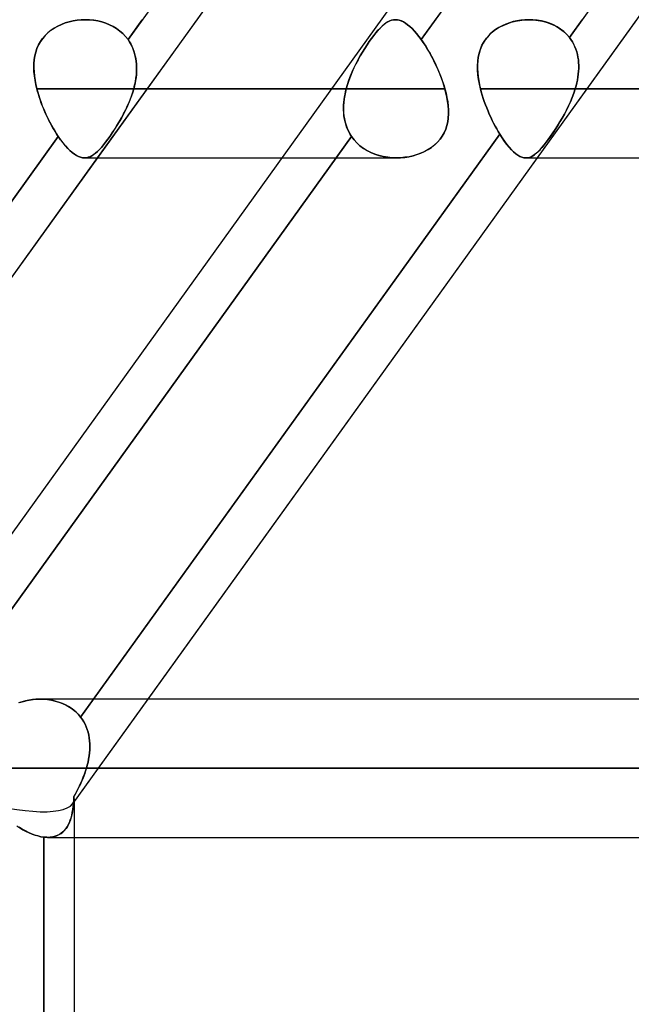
# Model space of a CAD drawing. Header units: millimetres. Extents: x -243 to 243, y -86 to 92.
# Tile 9 of 79: x -136 to -128, y 22 to 35. Entities that reach past the tile are written whole.
import ezdxf

# ---------------------------------------------------------------- set-up
doc = ezdxf.new("R2010")
doc.units = ezdxf.units.MM
doc.layers.add('MAIN-1', color=7, linetype='Continuous')

msp = doc.modelspace()

# ---------------------------------------------------------------- linework, layer by layer
at = {"layer": 'MAIN-1'}
for p, q in [((-124.814, 43.441), (-137.471, 25.841)), ((-124.814, 43.441), (-137.471, 25.841)), ((-128.915, 42.04), (-134.341, 34.495)), ((-125.118, 42.04), (-130.544, 34.495)), ((-130.544, 34.495), (-125.118, 42.04)), ((-123.196, 42.071), (-128.625, 34.522)), ((-128.557, 41.558), (-140.755, 24.597)), ((-122.861, 41.558), (-135.059, 24.597)), ((-128.557, 41.558), (-133.451, 34.752)), ((-135.251, 34.669), (-135.204, 34.691)), ((-135.202, 34.692), (-135.25, 34.67)), ((-135.204, 34.691), (-135.155, 34.71)), ((-135.153, 34.71), (-135.202, 34.692)), ((-135.155, 34.71), (-135.104, 34.725)), ((-135.103, 34.725), (-135.153, 34.71)), ((-135.104, 34.725), (-135.053, 34.737)), ((-135.051, 34.737), (-135.103, 34.725)), ((-135.053, 34.737), (-135.001, 34.745)), ((-134.999, 34.746), (-135.051, 34.737)), ((-135.001, 34.745), (-134.948, 34.751)), ((-134.946, 34.751), (-134.999, 34.746)), ((-134.948, 34.751), (-134.894, 34.752)), ((-134.893, 34.752), (-134.946, 34.751)), ((-134.894, 34.752), (-134.84, 34.751)), ((-134.839, 34.751), (-134.893, 34.752)), ((-134.84, 34.751), (-134.786, 34.746)), ((-134.785, 34.745), (-134.839, 34.751)), ((-134.786, 34.746), (-134.733, 34.737)), ((-134.732, 34.736), (-134.785, 34.745)), ((-133.451, 34.752), (-134.739, 32.962)), ((-134.733, 34.737), (-134.681, 34.724)), ((-134.679, 34.724), (-134.732, 34.736)), ((-134.681, 34.724), (-134.63, 34.708)), ((-134.629, 34.707), (-134.679, 34.724)), ((-134.63, 34.708), (-134.581, 34.688)), ((-134.58, 34.687), (-134.629, 34.707)), ((-134.581, 34.688), (-134.534, 34.664)), ((-134.533, 34.664), (-134.58, 34.687)), ((-134.341, 34.495), (-134.156, 34.752)), ((-131.051, 34.669), (-131.026, 34.691)), ((-131.025, 34.692), (-131.05, 34.67)), ((-131.026, 34.691), (-131.001, 34.71)), ((-131, 34.71), (-131.025, 34.692)), ((-131.001, 34.71), (-130.976, 34.725)), ((-130.976, 34.725), (-131, 34.71)), ((-130.976, 34.725), (-130.952, 34.737)), ((-130.951, 34.737), (-130.976, 34.725)), ((-130.952, 34.737), (-130.928, 34.746)), ((-130.927, 34.746), (-130.951, 34.737)), ((-130.928, 34.746), (-130.903, 34.751)), ((-130.903, 34.751), (-130.927, 34.746)), ((-130.903, 34.751), (-130.879, 34.752)), ((-130.879, 34.752), (-130.903, 34.751)), ((-130.879, 34.752), (-130.854, 34.751)), ((-130.853, 34.751), (-130.879, 34.752)), ((-130.854, 34.751), (-130.828, 34.745)), ((-130.828, 34.745), (-130.853, 34.751)), ((-130.828, 34.745), (-130.802, 34.736)), ((-130.801, 34.736), (-130.828, 34.745)), ((-130.802, 34.736), (-130.775, 34.724)), ((-130.775, 34.724), (-130.801, 34.736)), ((-130.775, 34.724), (-130.748, 34.708)), ((-130.747, 34.707), (-130.775, 34.724)), ((-130.748, 34.708), (-130.72, 34.688)), ((-130.72, 34.687), (-130.747, 34.707)), ((-130.72, 34.688), (-130.692, 34.664)), ((-130.691, 34.664), (-130.72, 34.687)), ((-129.448, 34.695), (-129.494, 34.675)), ((-129.484, 34.679), (-129.432, 34.701)), ((-129.401, 34.712), (-129.448, 34.695)), ((-129.432, 34.701), (-129.379, 34.719)), ((-129.353, 34.727), (-129.401, 34.712)), ((-129.379, 34.719), (-129.324, 34.734)), ((-129.304, 34.738), (-129.353, 34.727)), ((-129.324, 34.734), (-129.268, 34.744)), ((-129.254, 34.746), (-129.304, 34.738)), ((-129.268, 34.744), (-129.211, 34.75)), ((-129.204, 34.751), (-129.254, 34.746)), ((-129.211, 34.75), (-129.154, 34.752)), ((-129.154, 34.752), (-129.204, 34.751)), ((-129.098, 34.751), (-129.154, 34.752)), ((-129.154, 34.752), (-129.092, 34.751)), ((-129.042, 34.746), (-129.098, 34.751)), ((-129.092, 34.751), (-129.031, 34.744)), ((-127.756, 34.752), (-129.043, 32.962)), ((-128.987, 34.736), (-129.042, 34.746)), ((-129.031, 34.744), (-128.972, 34.733)), ((-128.934, 34.723), (-128.987, 34.736)), ((-128.972, 34.733), (-128.914, 34.717)), ((-128.882, 34.706), (-128.934, 34.723)), ((-128.914, 34.717), (-128.857, 34.696)), ((-128.832, 34.685), (-128.882, 34.706)), ((-128.857, 34.696), (-128.804, 34.671)), ((-128.625, 34.522), (-128.46, 34.752)), ((-135.378, 34.583), (-135.414, 34.549)), ((-135.414, 34.548), (-135.379, 34.583)), ((-135.379, 34.583), (-135.339, 34.615)), ((-135.338, 34.615), (-135.378, 34.583)), ((-135.339, 34.615), (-135.297, 34.643)), ((-135.295, 34.644), (-135.338, 34.615)), ((-135.297, 34.643), (-135.251, 34.669)), ((-135.25, 34.67), (-135.295, 34.644)), ((-134.534, 34.664), (-134.489, 34.637)), ((-134.489, 34.637), (-134.533, 34.664)), ((-134.447, 34.606), (-134.489, 34.637)), ((-134.489, 34.637), (-134.447, 34.606)), ((-134.408, 34.572), (-134.447, 34.606)), ((-134.447, 34.606), (-134.408, 34.572)), ((-134.373, 34.535), (-134.408, 34.572)), ((-134.408, 34.572), (-134.373, 34.535)), ((-131.159, 34.548), (-131.131, 34.583)), ((-131.13, 34.583), (-131.158, 34.549)), ((-131.131, 34.583), (-131.104, 34.615)), ((-131.103, 34.615), (-131.13, 34.583)), ((-131.104, 34.615), (-131.077, 34.644)), ((-131.076, 34.644), (-131.103, 34.615)), ((-131.077, 34.644), (-131.051, 34.669)), ((-131.05, 34.67), (-131.076, 34.644)), ((-130.692, 34.664), (-130.663, 34.637)), ((-130.663, 34.637), (-130.691, 34.664)), ((-130.663, 34.637), (-130.633, 34.606)), ((-130.633, 34.606), (-130.663, 34.637)), ((-130.633, 34.606), (-130.604, 34.572)), ((-130.604, 34.572), (-130.633, 34.606)), ((-130.604, 34.572), (-130.574, 34.535)), ((-130.574, 34.535), (-130.604, 34.572)), ((-129.654, 34.563), (-129.687, 34.528)), ((-129.664, 34.553), (-129.625, 34.59)), ((-129.619, 34.595), (-129.654, 34.563)), ((-129.625, 34.59), (-129.581, 34.624)), ((-129.58, 34.625), (-129.619, 34.595)), ((-129.581, 34.624), (-129.534, 34.654)), ((-129.538, 34.651), (-129.58, 34.625)), ((-129.494, 34.675), (-129.538, 34.651)), ((-129.534, 34.654), (-129.484, 34.679)), ((-128.785, 34.66), (-128.832, 34.685)), ((-128.804, 34.671), (-128.754, 34.64)), ((-128.74, 34.631), (-128.785, 34.66)), ((-128.754, 34.64), (-128.706, 34.605)), ((-128.698, 34.598), (-128.74, 34.631)), ((-128.706, 34.605), (-128.664, 34.566)), ((-128.66, 34.562), (-128.698, 34.598)), ((-128.664, 34.566), (-128.625, 34.522)), ((-128.625, 34.522), (-128.66, 34.562)), ((-135.5, 34.426), (-135.475, 34.469)), ((-135.475, 34.47), (-135.499, 34.426)), ((-135.446, 34.511), (-135.475, 34.47)), ((-135.475, 34.469), (-135.447, 34.51)), ((-135.447, 34.51), (-135.414, 34.548)), ((-135.414, 34.549), (-135.446, 34.511)), ((-134.341, 34.495), (-134.373, 34.535)), ((-134.373, 34.535), (-134.341, 34.495)), ((-134.318, 34.459), (-134.341, 34.495)), ((-134.341, 34.495), (-134.323, 34.467)), ((-134.323, 34.467), (-134.306, 34.438)), ((-134.297, 34.422), (-134.318, 34.459)), ((-134.306, 34.438), (-134.291, 34.409)), ((-131.216, 34.47), (-131.246, 34.426)), ((-131.246, 34.426), (-131.216, 34.469)), ((-131.187, 34.511), (-131.216, 34.47)), ((-131.216, 34.469), (-131.187, 34.51)), ((-131.158, 34.549), (-131.187, 34.511)), ((-131.187, 34.51), (-131.159, 34.548)), ((-130.574, 34.535), (-130.544, 34.495)), ((-130.544, 34.495), (-130.574, 34.535)), ((-130.544, 34.495), (-130.525, 34.467)), ((-130.52, 34.459), (-130.544, 34.495)), ((-130.525, 34.467), (-130.506, 34.438)), ((-130.495, 34.422), (-130.52, 34.459)), ((-130.506, 34.438), (-130.486, 34.409)), ((-129.742, 34.449), (-129.763, 34.407)), ((-129.757, 34.421), (-129.73, 34.468)), ((-129.716, 34.49), (-129.742, 34.449)), ((-129.73, 34.468), (-129.699, 34.512)), ((-129.687, 34.528), (-129.716, 34.49)), ((-129.699, 34.512), (-129.664, 34.553)), ((-128.605, 34.494), (-128.625, 34.522)), ((-128.625, 34.522), (-128.605, 34.495)), ((-128.605, 34.495), (-128.586, 34.466)), ((-128.586, 34.465), (-128.605, 34.494)), ((-128.586, 34.466), (-128.57, 34.435)), ((-128.569, 34.435), (-128.586, 34.465)), ((-128.57, 34.435), (-128.555, 34.403)), ((-128.555, 34.403), (-128.569, 34.435)), ((-135.547, 34.285), (-135.535, 34.334)), ((-135.536, 34.333), (-135.547, 34.284)), ((-135.52, 34.38), (-135.536, 34.333)), ((-135.535, 34.334), (-135.52, 34.38)), ((-135.499, 34.426), (-135.52, 34.38)), ((-135.52, 34.38), (-135.5, 34.426)), ((-134.279, 34.384), (-134.297, 34.422)), ((-134.291, 34.409), (-134.277, 34.378)), ((-134.264, 34.344), (-134.279, 34.384)), ((-134.277, 34.378), (-134.265, 34.347)), ((-134.265, 34.347), (-134.255, 34.315)), ((-134.252, 34.303), (-134.264, 34.344)), ((-134.255, 34.315), (-134.247, 34.282)), ((-131.305, 34.333), (-131.334, 34.284)), ((-131.333, 34.285), (-131.304, 34.334)), ((-131.275, 34.38), (-131.305, 34.333)), ((-131.304, 34.334), (-131.275, 34.381)), ((-131.275, 34.381), (-131.246, 34.426)), ((-131.246, 34.426), (-131.275, 34.38)), ((-130.471, 34.384), (-130.495, 34.422)), ((-130.486, 34.409), (-130.467, 34.378)), ((-130.447, 34.344), (-130.471, 34.384)), ((-130.467, 34.378), (-130.449, 34.347)), ((-130.449, 34.347), (-130.43, 34.315)), ((-130.424, 34.303), (-130.447, 34.344)), ((-130.43, 34.315), (-130.412, 34.282)), ((-129.805, 34.267), (-129.794, 34.32)), ((-129.795, 34.316), (-129.805, 34.268)), ((-129.781, 34.362), (-129.795, 34.316)), ((-129.794, 34.32), (-129.778, 34.372)), ((-129.763, 34.407), (-129.781, 34.362)), ((-129.778, 34.372), (-129.757, 34.421)), ((-128.542, 34.37), (-128.555, 34.403)), ((-128.555, 34.403), (-128.542, 34.371)), ((-128.542, 34.371), (-128.531, 34.337)), ((-128.531, 34.337), (-128.542, 34.37)), ((-128.522, 34.303), (-128.531, 34.337)), ((-128.531, 34.337), (-128.522, 34.303)), ((-135.561, 34.132), (-135.56, 34.184)), ((-135.56, 34.182), (-135.561, 34.129)), ((-135.56, 34.184), (-135.555, 34.235)), ((-135.555, 34.234), (-135.56, 34.182)), ((-135.555, 34.235), (-135.547, 34.285)), ((-135.547, 34.284), (-135.555, 34.234)), ((-134.242, 34.261), (-134.252, 34.303)), ((-134.247, 34.282), (-134.24, 34.248)), ((-134.235, 34.218), (-134.242, 34.261)), ((-134.24, 34.248), (-134.235, 34.214)), ((-134.231, 34.174), (-134.235, 34.218)), ((-134.235, 34.214), (-134.231, 34.18)), ((-134.231, 34.18), (-134.23, 34.145)), ((-131.389, 34.182), (-131.415, 34.129)), ((-131.413, 34.132), (-131.387, 34.185)), ((-131.362, 34.234), (-131.389, 34.182)), ((-131.387, 34.185), (-131.361, 34.236)), ((-131.334, 34.284), (-131.362, 34.234)), ((-131.361, 34.236), (-131.333, 34.285)), ((-130.401, 34.261), (-130.424, 34.303)), ((-130.412, 34.282), (-130.395, 34.248)), ((-130.38, 34.218), (-130.401, 34.261)), ((-130.395, 34.248), (-130.378, 34.214)), ((-130.358, 34.174), (-130.38, 34.218)), ((-130.378, 34.214), (-130.361, 34.18)), ((-130.361, 34.18), (-130.345, 34.145)), ((-129.812, 34.219), (-129.815, 34.169)), ((-129.815, 34.156), (-129.812, 34.212)), ((-129.805, 34.268), (-129.812, 34.219)), ((-129.812, 34.212), (-129.805, 34.267)), ((-128.514, 34.268), (-128.522, 34.303)), ((-128.522, 34.303), (-128.515, 34.268)), ((-128.515, 34.268), (-128.509, 34.233)), ((-128.509, 34.232), (-128.514, 34.268)), ((-128.509, 34.233), (-128.506, 34.196)), ((-128.506, 34.196), (-128.509, 34.232)), ((-128.504, 34.159), (-128.506, 34.196)), ((-128.506, 34.196), (-128.504, 34.16)), ((-135.559, 34.079), (-135.561, 34.132)), ((-135.561, 34.129), (-135.558, 34.076)), ((-135.553, 34.024), (-135.559, 34.079)), ((-135.558, 34.076), (-135.553, 34.022)), ((-134.233, 34.04), (-134.23, 34.085)), ((-134.231, 34.074), (-134.233, 34.038)), ((-134.229, 34.13), (-134.231, 34.174)), ((-134.229, 34.109), (-134.231, 34.074)), ((-134.23, 34.145), (-134.229, 34.109)), ((-134.23, 34.085), (-134.229, 34.13)), ((-131.439, 34.076), (-131.461, 34.022)), ((-131.46, 34.025), (-131.437, 34.079)), ((-131.415, 34.129), (-131.439, 34.076)), ((-131.437, 34.079), (-131.413, 34.132)), ((-130.338, 34.13), (-130.358, 34.174)), ((-130.345, 34.145), (-130.329, 34.109)), ((-130.318, 34.085), (-130.338, 34.13)), ((-130.329, 34.109), (-130.314, 34.074)), ((-130.3, 34.04), (-130.318, 34.085)), ((-130.314, 34.074), (-130.299, 34.038)), ((-129.815, 34.169), (-129.815, 34.119)), ((-129.814, 34.098), (-129.815, 34.156)), ((-129.815, 34.119), (-129.812, 34.067)), ((-129.81, 34.039), (-129.814, 34.098)), ((-129.812, 34.067), (-129.807, 34.015)), ((-128.51, 34.047), (-128.506, 34.085)), ((-128.506, 34.085), (-128.51, 34.047)), ((-128.506, 34.085), (-128.504, 34.122)), ((-128.504, 34.122), (-128.506, 34.085)), ((-128.504, 34.16), (-128.504, 34.122)), ((-128.504, 34.122), (-128.504, 34.159)), ((-135.545, 33.969), (-135.553, 34.024)), ((-135.553, 34.022), (-135.545, 33.967)), ((-135.535, 33.914), (-135.545, 33.969)), ((-135.545, 33.967), (-135.535, 33.913)), ((-134.25, 33.93), (-134.258, 33.894)), ((-134.256, 33.903), (-134.246, 33.949)), ((-134.243, 33.966), (-134.25, 33.93)), ((-134.246, 33.949), (-134.238, 33.994)), ((-134.237, 34.002), (-134.243, 33.966)), ((-134.238, 33.994), (-134.233, 34.04)), ((-134.233, 34.038), (-134.237, 34.002)), ((-131.482, 33.967), (-131.5, 33.913)), ((-131.499, 33.914), (-131.481, 33.969)), ((-131.461, 34.022), (-131.482, 33.967)), ((-131.481, 33.969), (-131.46, 34.025)), ((-130.283, 33.994), (-130.3, 34.04)), ((-130.299, 34.038), (-130.285, 34.002)), ((-130.285, 34.002), (-130.272, 33.966)), ((-130.266, 33.949), (-130.283, 33.994)), ((-130.272, 33.966), (-130.26, 33.93)), ((-130.252, 33.903), (-130.266, 33.949)), ((-130.26, 33.93), (-130.249, 33.894)), ((-129.802, 33.979), (-129.81, 34.039)), ((-129.807, 34.015), (-129.799, 33.963)), ((-129.791, 33.919), (-129.802, 33.979)), ((-129.799, 33.963), (-129.789, 33.91)), ((-128.539, 33.895), (-128.53, 33.933)), ((-128.53, 33.933), (-128.539, 33.895)), ((-128.522, 33.972), (-128.53, 33.933)), ((-128.53, 33.933), (-128.522, 33.971)), ((-128.522, 33.971), (-128.515, 34.009)), ((-128.515, 34.009), (-128.522, 33.972)), ((-128.515, 34.009), (-128.51, 34.047)), ((-128.51, 34.047), (-128.515, 34.009)), ((-135.522, 33.857), (-135.535, 33.914)), ((-135.535, 33.913), (-135.522, 33.857)), ((-131.706, 33.857), (-135.522, 33.857)), ((-135.522, 33.857), (-131.515, 33.857)), ((-135.512, 33.823), (-135.522, 33.857)), ((-135.522, 33.857), (-135.51, 33.814)), ((-135.502, 33.788), (-135.512, 33.823)), ((-135.51, 33.814), (-135.497, 33.77)), ((-134.284, 33.801), (-134.303, 33.745)), ((-134.302, 33.748), (-134.283, 33.802)), ((-134.267, 33.857), (-134.284, 33.801)), ((-134.283, 33.802), (-134.267, 33.857)), ((-134.267, 33.857), (-134.256, 33.903)), ((-134.258, 33.894), (-134.267, 33.857)), ((-134.267, 33.857), (-130.238, 33.857)), ((-130.238, 33.857), (-134.267, 33.857)), ((-131.515, 33.857), (-131.706, 33.857)), ((-131.526, 33.814), (-131.535, 33.77)), ((-131.531, 33.788), (-131.524, 33.823)), ((-131.515, 33.857), (-131.526, 33.814)), ((-131.524, 33.823), (-131.515, 33.857)), ((-131.515, 33.857), (-131.499, 33.914)), ((-131.5, 33.913), (-131.515, 33.857)), ((-130.238, 33.857), (-130.252, 33.903)), ((-130.249, 33.894), (-130.238, 33.857)), ((-130.224, 33.802), (-130.238, 33.857)), ((-130.238, 33.857), (-130.223, 33.801)), ((-130.212, 33.748), (-130.224, 33.802)), ((-130.223, 33.801), (-130.211, 33.745)), ((-129.777, 33.857), (-129.791, 33.919)), ((-129.789, 33.91), (-129.777, 33.857)), ((129.777, 33.857), (-129.777, 33.857)), ((-129.777, 33.857), (129.777, 33.857)), ((-129.766, 33.816), (-129.777, 33.857)), ((-129.777, 33.857), (-129.766, 33.816)), ((-129.754, 33.774), (-129.766, 33.816)), ((-129.766, 33.816), (-129.754, 33.774)), ((-128.568, 33.801), (-128.589, 33.745)), ((-128.589, 33.745), (-128.568, 33.801)), ((-128.55, 33.857), (-128.568, 33.801)), ((-128.568, 33.801), (-128.55, 33.857)), ((-128.55, 33.857), (-128.539, 33.895)), ((-128.539, 33.895), (-128.55, 33.857)), ((-128.55, 33.857), (128.55, 33.857)), ((128.55, 33.857), (-128.55, 33.857)), ((-135.492, 33.753), (-135.502, 33.788)), ((-135.497, 33.77), (-135.483, 33.726)), ((-135.48, 33.718), (-135.492, 33.753)), ((-135.483, 33.726), (-135.467, 33.682)), ((-135.468, 33.684), (-135.48, 33.718)), ((-135.455, 33.649), (-135.468, 33.684)), ((-135.467, 33.682), (-135.451, 33.638)), ((-134.325, 33.689), (-134.348, 33.635)), ((-134.346, 33.639), (-134.323, 33.693)), ((-134.303, 33.745), (-134.325, 33.689)), ((-134.323, 33.693), (-134.302, 33.748)), ((-131.547, 33.682), (-131.55, 33.638)), ((-131.549, 33.649), (-131.547, 33.684)), ((-131.542, 33.726), (-131.547, 33.682)), ((-131.547, 33.684), (-131.543, 33.718)), ((-131.543, 33.718), (-131.538, 33.753)), ((-131.535, 33.77), (-131.542, 33.726)), ((-131.538, 33.753), (-131.531, 33.788)), ((-130.202, 33.693), (-130.212, 33.748)), ((-130.211, 33.745), (-130.201, 33.689)), ((-130.195, 33.639), (-130.202, 33.693)), ((-130.201, 33.689), (-130.195, 33.635)), ((-129.741, 33.732), (-129.754, 33.774)), ((-129.754, 33.774), (-129.741, 33.732)), ((-129.727, 33.691), (-129.741, 33.732)), ((-129.741, 33.732), (-129.727, 33.691)), ((-129.712, 33.65), (-129.727, 33.691)), ((-129.727, 33.691), (-129.712, 33.65)), ((-128.637, 33.635), (-128.612, 33.689)), ((-128.612, 33.69), (-128.636, 33.636)), ((-128.589, 33.745), (-128.612, 33.69)), ((-128.612, 33.689), (-128.589, 33.745)), ((-135.441, 33.615), (-135.455, 33.649)), ((-135.451, 33.638), (-135.433, 33.595)), ((-135.427, 33.581), (-135.441, 33.615)), ((-135.433, 33.595), (-135.414, 33.552)), ((-135.412, 33.547), (-135.427, 33.581)), ((-135.414, 33.552), (-135.395, 33.509)), ((-135.397, 33.513), (-135.412, 33.547)), ((-134.373, 33.581), (-134.4, 33.529)), ((-134.398, 33.533), (-134.371, 33.585)), ((-134.348, 33.635), (-134.373, 33.581)), ((-134.371, 33.585), (-134.346, 33.639)), ((-131.55, 33.615), (-131.549, 33.649)), ((-131.55, 33.638), (-131.55, 33.595)), ((-131.55, 33.581), (-131.55, 33.615)), ((-131.55, 33.595), (-131.549, 33.552)), ((-131.548, 33.547), (-131.55, 33.581)), ((-131.549, 33.552), (-131.545, 33.509)), ((-131.545, 33.513), (-131.548, 33.547)), ((-130.191, 33.585), (-130.195, 33.639)), ((-130.195, 33.635), (-130.191, 33.581)), ((-130.191, 33.533), (-130.191, 33.585)), ((-130.191, 33.581), (-130.191, 33.529)), ((-129.696, 33.609), (-129.712, 33.65)), ((-129.712, 33.65), (-129.696, 33.609)), ((-129.679, 33.568), (-129.696, 33.609)), ((-129.696, 33.609), (-129.679, 33.568)), ((-129.662, 33.528), (-129.679, 33.568)), ((-129.679, 33.568), (-129.662, 33.528)), ((-128.662, 33.582), (-128.69, 33.53)), ((-128.69, 33.529), (-128.663, 33.581)), ((-128.663, 33.581), (-128.637, 33.635)), ((-128.636, 33.636), (-128.662, 33.582)), ((-135.381, 33.48), (-135.397, 33.513)), ((-135.395, 33.509), (-135.375, 33.467)), ((-135.365, 33.448), (-135.381, 33.48)), ((-135.375, 33.467), (-135.354, 33.427)), ((-135.348, 33.416), (-135.365, 33.448)), ((-135.354, 33.427), (-135.333, 33.387)), ((-135.332, 33.384), (-135.348, 33.416)), ((-134.484, 33.381), (-134.454, 33.43)), ((-134.455, 33.428), (-134.484, 33.38)), ((-134.427, 33.478), (-134.455, 33.428)), ((-134.454, 33.43), (-134.425, 33.481)), ((-134.4, 33.529), (-134.427, 33.478)), ((-134.425, 33.481), (-134.398, 33.533)), ((-131.54, 33.48), (-131.545, 33.513)), ((-131.545, 33.509), (-131.538, 33.467)), ((-131.534, 33.448), (-131.54, 33.48)), ((-131.538, 33.467), (-131.529, 33.427)), ((-131.526, 33.416), (-131.534, 33.448)), ((-131.529, 33.427), (-131.518, 33.387)), ((-131.517, 33.384), (-131.526, 33.416)), ((-130.212, 33.381), (-130.201, 33.43)), ((-130.201, 33.428), (-130.212, 33.38)), ((-130.201, 33.43), (-130.194, 33.481)), ((-130.194, 33.478), (-130.201, 33.428)), ((-130.194, 33.481), (-130.191, 33.533)), ((-130.191, 33.529), (-130.194, 33.478)), ((-129.644, 33.488), (-129.662, 33.528)), ((-129.662, 33.528), (-129.644, 33.488)), ((-129.625, 33.449), (-129.644, 33.488)), ((-129.644, 33.488), (-129.625, 33.449)), ((-129.606, 33.411), (-129.625, 33.449)), ((-129.625, 33.449), (-129.606, 33.411)), ((-128.778, 33.379), (-128.748, 33.428)), ((-128.747, 33.43), (-128.777, 33.381)), ((-128.748, 33.428), (-128.719, 33.478)), ((-128.718, 33.479), (-128.747, 33.43)), ((-128.719, 33.478), (-128.69, 33.529)), ((-128.69, 33.53), (-128.718, 33.479)), ((-135.333, 33.387), (-135.311, 33.348)), ((-135.315, 33.354), (-135.332, 33.384)), ((-135.297, 33.324), (-135.315, 33.354)), ((-135.311, 33.348), (-135.289, 33.311)), ((-135.279, 33.295), (-135.297, 33.324)), ((-135.289, 33.311), (-135.266, 33.274)), ((-135.262, 33.267), (-135.279, 33.295)), ((-134.574, 33.244), (-134.544, 33.288)), ((-134.544, 33.288), (-134.573, 33.244)), ((-134.544, 33.288), (-134.513, 33.334)), ((-134.514, 33.333), (-134.544, 33.288)), ((-134.484, 33.38), (-134.514, 33.333)), ((-134.513, 33.334), (-134.484, 33.381)), ((-131.518, 33.387), (-131.504, 33.348)), ((-131.506, 33.354), (-131.517, 33.384)), ((-131.494, 33.324), (-131.506, 33.354)), ((-131.504, 33.348), (-131.487, 33.311)), ((-131.479, 33.295), (-131.494, 33.324)), ((-131.487, 33.311), (-131.468, 33.274)), ((-131.464, 33.267), (-131.479, 33.295)), ((-130.271, 33.244), (-130.247, 33.288)), ((-130.247, 33.288), (-130.271, 33.244)), ((-130.247, 33.288), (-130.227, 33.334)), ((-130.227, 33.333), (-130.247, 33.288)), ((-130.227, 33.334), (-130.212, 33.381)), ((-130.212, 33.38), (-130.227, 33.333)), ((-129.587, 33.374), (-129.606, 33.411)), ((-129.606, 33.411), (-129.587, 33.374)), ((-129.567, 33.338), (-129.587, 33.374)), ((-129.587, 33.374), (-129.567, 33.338)), ((-129.547, 33.303), (-129.567, 33.338)), ((-129.567, 33.338), (-129.547, 33.303)), ((-129.527, 33.269), (-129.547, 33.303)), ((-129.547, 33.303), (-129.527, 33.269)), ((-128.869, 33.243), (-128.839, 33.287)), ((-128.837, 33.289), (-128.867, 33.245)), ((-128.839, 33.287), (-128.808, 33.332)), ((-128.807, 33.334), (-128.837, 33.289)), ((-128.808, 33.332), (-128.778, 33.379)), ((-128.777, 33.381), (-128.807, 33.334)), ((-135.244, 33.24), (-140.67, 25.694)), ((-140.484, 25.952), (-135.244, 33.24)), ((-131.446, 33.24), (-136.873, 25.694)), ((-136.873, 25.694), (-131.446, 33.24)), ((-135.266, 33.274), (-135.244, 33.24)), ((-135.244, 33.24), (-135.262, 33.267)), ((-135.213, 33.196), (-135.244, 33.24)), ((-135.244, 33.24), (-135.213, 33.196)), ((-135.182, 33.156), (-135.213, 33.196)), ((-135.213, 33.196), (-135.183, 33.156)), ((-129.527, 33.269), (-134.955, 25.721)), ((-134.789, 25.952), (-129.527, 33.269)), ((-134.659, 33.13), (-134.631, 33.165)), ((-134.631, 33.166), (-134.658, 33.131)), ((-134.603, 33.203), (-134.631, 33.166)), ((-134.631, 33.165), (-134.603, 33.203)), ((-134.573, 33.244), (-134.603, 33.203)), ((-134.603, 33.203), (-134.574, 33.244)), ((-131.468, 33.274), (-131.446, 33.24)), ((-131.446, 33.24), (-131.464, 33.267)), ((-131.446, 33.24), (-131.414, 33.196)), ((-131.414, 33.196), (-131.446, 33.24)), ((-131.414, 33.196), (-131.377, 33.156)), ((-131.377, 33.156), (-131.414, 33.196)), ((-130.37, 33.13), (-130.333, 33.165)), ((-130.333, 33.166), (-130.369, 33.131)), ((-130.333, 33.165), (-130.3, 33.203)), ((-130.3, 33.203), (-130.333, 33.166)), ((-130.3, 33.203), (-130.271, 33.244)), ((-130.271, 33.244), (-130.3, 33.203)), ((-129.496, 33.222), (-129.527, 33.269)), ((-129.527, 33.269), (-129.496, 33.222)), ((-129.466, 33.177), (-129.496, 33.222)), ((-129.496, 33.222), (-129.466, 33.178)), ((-129.466, 33.178), (-129.436, 33.137)), ((-129.435, 33.137), (-129.466, 33.177)), ((-128.953, 33.13), (-128.926, 33.165)), ((-128.925, 33.166), (-128.952, 33.131)), ((-128.926, 33.165), (-128.898, 33.202)), ((-128.896, 33.204), (-128.925, 33.166)), ((-128.898, 33.202), (-128.869, 33.243)), ((-128.867, 33.245), (-128.896, 33.204)), ((-135.183, 33.156), (-135.152, 33.119)), ((-135.152, 33.119), (-135.182, 33.156)), ((-135.122, 33.085), (-135.152, 33.119)), ((-135.152, 33.119), (-135.122, 33.086)), ((-135.122, 33.086), (-135.093, 33.057)), ((-135.092, 33.056), (-135.122, 33.085)), ((-135.093, 33.057), (-135.064, 33.031)), ((-135.063, 33.031), (-135.092, 33.056)), ((-135.064, 33.031), (-135.036, 33.01)), ((-135.035, 33.01), (-135.063, 33.031)), ((-134.762, 33.023), (-134.737, 33.045)), ((-134.736, 33.045), (-134.761, 33.024)), ((-134.737, 33.045), (-134.712, 33.07)), ((-134.711, 33.071), (-134.736, 33.045)), ((-134.712, 33.07), (-134.686, 33.098)), ((-134.685, 33.099), (-134.711, 33.071)), ((-134.686, 33.098), (-134.659, 33.13)), ((-134.658, 33.131), (-134.685, 33.099)), ((-131.377, 33.156), (-131.337, 33.119)), ((-131.337, 33.119), (-131.377, 33.156)), ((-131.337, 33.119), (-131.293, 33.086)), ((-131.292, 33.085), (-131.337, 33.119)), ((-131.293, 33.086), (-131.246, 33.057)), ((-131.245, 33.056), (-131.292, 33.085)), ((-131.246, 33.057), (-131.197, 33.031)), ((-131.195, 33.031), (-131.245, 33.056)), ((-131.197, 33.031), (-131.145, 33.01)), ((-131.144, 33.01), (-131.195, 33.031)), ((-130.549, 33.023), (-130.501, 33.045)), ((-130.499, 33.045), (-130.547, 33.024)), ((-130.501, 33.045), (-130.454, 33.07)), ((-130.453, 33.071), (-130.499, 33.045)), ((-130.454, 33.07), (-130.411, 33.098)), ((-130.409, 33.099), (-130.453, 33.071)), ((-130.411, 33.098), (-130.37, 33.13)), ((-130.369, 33.131), (-130.409, 33.099)), ((-129.436, 33.137), (-129.406, 33.101)), ((-129.405, 33.101), (-129.435, 33.137)), ((-129.406, 33.101), (-129.376, 33.069)), ((-129.376, 33.068), (-129.405, 33.101)), ((-129.376, 33.069), (-129.348, 33.041)), ((-129.347, 33.04), (-129.376, 33.068)), ((-129.348, 33.041), (-129.32, 33.017)), ((-129.319, 33.016), (-129.347, 33.04)), ((-129.054, 33.022), (-129.03, 33.044)), ((-129.029, 33.045), (-129.053, 33.023)), ((-129.03, 33.044), (-129.005, 33.069)), ((-129.004, 33.07), (-129.029, 33.045)), ((-129.005, 33.069), (-128.98, 33.098)), ((-128.979, 33.099), (-129.004, 33.07)), ((-128.98, 33.098), (-128.953, 33.13)), ((-128.952, 33.131), (-128.979, 33.099)), ((-134.739, 32.962), (-139.78, 25.952)), ((-135.036, 33.01), (-135.008, 32.993)), ((-135.007, 32.992), (-135.035, 33.01)), ((-135.008, 32.993), (-134.981, 32.979)), ((-134.98, 32.979), (-135.007, 32.992)), ((-134.981, 32.979), (-134.954, 32.97)), ((-134.954, 32.97), (-134.98, 32.979)), ((-134.928, 32.964), (-134.954, 32.97)), ((-134.954, 32.97), (-134.929, 32.964)), ((-134.929, 32.964), (-134.903, 32.962)), ((-134.903, 32.962), (-134.928, 32.964)), ((-134.904, 32.962), (-132.35, 32.962)), ((-134.904, 32.962), (-130.867, 32.962)), ((-134.879, 32.964), (-134.903, 32.962)), ((-134.903, 32.962), (-134.88, 32.964)), ((-134.88, 32.964), (-134.856, 32.969)), ((-134.855, 32.97), (-134.879, 32.964)), ((-134.856, 32.969), (-134.833, 32.978)), ((-134.832, 32.978), (-134.855, 32.97)), ((-134.833, 32.978), (-134.809, 32.99)), ((-134.808, 32.99), (-134.832, 32.978)), ((-134.809, 32.99), (-134.786, 33.005)), ((-134.785, 33.005), (-134.808, 32.99)), ((-134.786, 33.005), (-134.762, 33.023)), ((-134.761, 33.024), (-134.785, 33.005)), ((-129.043, 32.962), (-134.084, 25.952)), ((-132.35, 32.962), (-130.867, 32.962)), ((-131.145, 33.01), (-131.091, 32.993)), ((-131.09, 32.992), (-131.144, 33.01)), ((-131.091, 32.993), (-131.036, 32.979)), ((-131.035, 32.979), (-131.09, 32.992)), ((-131.036, 32.979), (-130.979, 32.97)), ((-130.978, 32.97), (-131.035, 32.979)), ((-130.979, 32.97), (-130.923, 32.964)), ((-130.921, 32.964), (-130.978, 32.97)), ((-130.923, 32.964), (-130.866, 32.962)), ((-130.865, 32.962), (-130.921, 32.964)), ((-130.866, 32.962), (-130.811, 32.964)), ((-130.809, 32.964), (-130.865, 32.962)), ((-130.811, 32.964), (-130.756, 32.969)), ((-130.755, 32.97), (-130.809, 32.964)), ((-130.756, 32.969), (-130.703, 32.978)), ((-130.701, 32.978), (-130.755, 32.97)), ((-130.703, 32.978), (-130.65, 32.99)), ((-130.648, 32.99), (-130.701, 32.978)), ((-130.65, 32.99), (-130.599, 33.005)), ((-130.597, 33.005), (-130.648, 32.99)), ((-130.599, 33.005), (-130.549, 33.023)), ((-130.547, 33.024), (-130.597, 33.005)), ((-129.32, 33.017), (-129.292, 32.997)), ((-129.292, 32.997), (-129.319, 33.016)), ((-129.265, 32.982), (-129.292, 32.997)), ((-129.292, 32.997), (-129.265, 32.982)), ((-129.239, 32.971), (-129.265, 32.982)), ((-129.265, 32.982), (-129.239, 32.971)), ((-129.214, 32.965), (-129.239, 32.971)), ((-129.239, 32.971), (-129.214, 32.965)), ((-129.189, 32.962), (-129.214, 32.965)), ((-129.214, 32.965), (-129.189, 32.962)), ((-129.166, 32.964), (-129.189, 32.962)), ((-129.189, 32.962), (-129.166, 32.964)), ((-129.187, 32.962), (129.187, 32.962)), ((-129.187, 32.962), (129.187, 32.962)), ((-129.143, 32.969), (-129.166, 32.964)), ((-129.166, 32.964), (-129.144, 32.969)), ((-129.144, 32.969), (-129.122, 32.977)), ((-129.121, 32.978), (-129.143, 32.969)), ((-129.122, 32.977), (-129.099, 32.989)), ((-129.098, 32.989), (-129.121, 32.978)), ((-129.099, 32.989), (-129.077, 33.004)), ((-129.076, 33.005), (-129.098, 32.989)), ((-129.077, 33.004), (-129.054, 33.022)), ((-129.053, 33.023), (-129.076, 33.005)), ((-135.713, 25.919), (-135.757, 25.904)), ((-135.747, 25.908), (-135.696, 25.923)), ((-135.669, 25.93), (-135.713, 25.919)), ((-135.696, 25.923), (-135.645, 25.936)), ((-135.624, 25.94), (-135.669, 25.93)), ((-135.645, 25.936), (-135.593, 25.945)), ((-135.579, 25.947), (-135.624, 25.94)), ((-135.593, 25.945), (-135.54, 25.95)), ((-135.533, 25.951), (-135.579, 25.947)), ((-135.54, 25.95), (-135.487, 25.952)), ((-135.487, 25.952), (-135.533, 25.951)), ((-135.443, 25.952), (-135.487, 25.952)), ((-135.487, 25.952), (-135.435, 25.951)), ((135.479, 25.952), (-135.479, 25.952)), ((135.479, 25.952), (-135.479, 25.952)), ((-135.399, 25.948), (-135.443, 25.952)), ((-135.435, 25.951), (-135.384, 25.947)), ((-135.355, 25.943), (-135.399, 25.948)), ((-135.384, 25.947), (-135.333, 25.939)), ((-135.312, 25.935), (-135.355, 25.943)), ((-135.333, 25.939), (-135.283, 25.928)), ((-135.27, 25.924), (-135.312, 25.935)), ((-135.283, 25.928), (-135.235, 25.914)), ((-135.228, 25.911), (-135.27, 25.924)), ((-135.235, 25.914), (-135.188, 25.896)), ((-135.188, 25.896), (-135.228, 25.911)), ((-135.15, 25.878), (-135.188, 25.896)), ((-135.188, 25.896), (-135.143, 25.875)), ((-134.084, 25.952), (-135.059, 24.597)), ((-134.955, 25.721), (-134.789, 25.952)), ((-135.112, 25.858), (-135.15, 25.878)), ((-135.143, 25.875), (-135.1, 25.85)), ((-135.077, 25.835), (-135.112, 25.858)), ((-135.1, 25.85), (-135.06, 25.823)), ((-135.043, 25.81), (-135.077, 25.835)), ((-135.06, 25.823), (-135.022, 25.792)), ((-135.011, 25.782), (-135.043, 25.81)), ((-135.022, 25.792), (-134.987, 25.757)), ((-134.982, 25.752), (-135.011, 25.782)), ((-134.987, 25.757), (-134.955, 25.721)), ((-134.955, 25.721), (-134.982, 25.752)), ((-134.934, 25.691), (-134.955, 25.721)), ((-134.955, 25.721), (-134.934, 25.691)), ((-134.914, 25.66), (-134.934, 25.691)), ((-134.934, 25.691), (-134.914, 25.66)), ((-134.897, 25.628), (-134.914, 25.66)), ((-134.914, 25.66), (-134.897, 25.628)), ((-134.882, 25.594), (-134.897, 25.628)), ((-134.897, 25.628), (-134.882, 25.595)), ((-134.882, 25.595), (-134.869, 25.56)), ((-134.869, 25.56), (-134.882, 25.594)), ((-134.858, 25.524), (-134.869, 25.56)), ((-134.869, 25.56), (-134.858, 25.524)), ((-134.849, 25.488), (-134.858, 25.524)), ((-134.858, 25.524), (-134.849, 25.488)), ((-134.842, 25.451), (-134.849, 25.488)), ((-134.849, 25.488), (-134.842, 25.451)), ((-134.838, 25.413), (-134.842, 25.451)), ((-134.842, 25.451), (-134.838, 25.413)), ((-134.835, 25.375), (-134.838, 25.413)), ((-134.838, 25.413), (-134.835, 25.375)), ((-134.844, 25.217), (-134.839, 25.257)), ((-134.839, 25.257), (-134.844, 25.217)), ((-134.839, 25.257), (-134.836, 25.296)), ((-134.836, 25.296), (-134.839, 25.257)), ((-134.836, 25.296), (-134.835, 25.336)), ((-134.835, 25.336), (-134.836, 25.296)), ((-134.835, 25.336), (-134.835, 25.375)), ((-134.835, 25.375), (-134.835, 25.336)), ((-134.869, 25.097), (-134.859, 25.137)), ((-134.859, 25.137), (-134.869, 25.097)), ((-134.859, 25.137), (-134.851, 25.177)), ((-134.851, 25.177), (-134.859, 25.137)), ((-134.851, 25.177), (-134.844, 25.217)), ((-134.844, 25.217), (-134.851, 25.177)), ((136.222, 25.057), (-136.222, 25.057)), ((-136.222, 25.057), (136.222, 25.057)), ((-134.905, 24.981), (-134.892, 25.019)), ((-134.89, 25.023), (-134.902, 24.989)), ((-134.892, 25.019), (-134.88, 25.057)), ((-134.88, 25.057), (-134.89, 25.023)), ((-134.88, 25.057), (-134.869, 25.097)), ((-134.869, 25.097), (-134.88, 25.057)), ((-134.88, 25.057), (134.88, 25.057)), ((134.88, 25.057), (-134.88, 25.057)), ((-134.968, 24.831), (-134.951, 24.867)), ((-134.943, 24.887), (-134.958, 24.853)), ((-134.951, 24.867), (-134.935, 24.905)), ((-134.928, 24.921), (-134.943, 24.887)), ((-134.935, 24.905), (-134.92, 24.942)), ((-134.915, 24.955), (-134.928, 24.921)), ((-134.92, 24.942), (-134.905, 24.981)), ((-134.902, 24.989), (-134.915, 24.955)), ((-135.007, 24.753), (-135.024, 24.721)), ((-135.023, 24.723), (-135.004, 24.758)), ((-134.99, 24.786), (-135.007, 24.753)), ((-135.004, 24.758), (-134.986, 24.794)), ((-134.974, 24.819), (-134.99, 24.786)), ((-134.986, 24.794), (-134.968, 24.831)), ((-134.958, 24.853), (-134.974, 24.819)), ((-135.044, 24.646), (-135.047, 24.606)), ((-135.047, 24.603), (-135.044, 24.645)), ((-135.042, 24.689), (-135.044, 24.646)), ((-135.044, 24.645), (-135.042, 24.689)), ((-135.042, 24.689), (-135.023, 24.723)), ((-135.024, 24.721), (-135.042, 24.689)), ((-135.039, 24.66), (-135.039, 24.162)), ((-135.039, 24.66), (-135.039, 16.383)), ((-135.07, 24.451), (-135.062, 24.486)), ((-135.061, 24.492), (-135.068, 24.456)), ((-135.062, 24.486), (-135.056, 24.524)), ((-135.056, 24.529), (-135.061, 24.492)), ((-135.051, 24.566), (-135.056, 24.529)), ((-135.056, 24.524), (-135.051, 24.563)), ((-135.047, 24.606), (-135.051, 24.566)), ((-135.051, 24.563), (-135.047, 24.603)), ((-135.098, 24.359), (-135.111, 24.33)), ((-135.1, 24.354), (-135.089, 24.384)), ((-135.087, 24.39), (-135.098, 24.359)), ((-135.089, 24.384), (-135.078, 24.416)), ((-135.077, 24.422), (-135.087, 24.39)), ((-135.078, 24.416), (-135.07, 24.451)), ((-135.068, 24.456), (-135.077, 24.422)), ((-135.779, 24.311), (-135.74, 24.285)), ((-135.711, 24.268), (-135.752, 24.293)), ((-135.74, 24.285), (-135.701, 24.261)), ((-135.67, 24.245), (-135.711, 24.268)), ((-135.701, 24.261), (-135.661, 24.24)), ((-135.63, 24.224), (-135.67, 24.245)), ((-135.661, 24.24), (-135.622, 24.221)), ((-135.208, 24.213), (-135.185, 24.231)), ((-135.183, 24.233), (-135.205, 24.215)), ((-135.185, 24.231), (-135.165, 24.251)), ((-135.162, 24.254), (-135.183, 24.233)), ((-135.165, 24.251), (-135.146, 24.274)), ((-135.143, 24.277), (-135.162, 24.254)), ((-135.146, 24.274), (-135.129, 24.298)), ((-135.126, 24.302), (-135.143, 24.277)), ((-135.129, 24.298), (-135.114, 24.325)), ((-135.111, 24.33), (-135.126, 24.302)), ((-135.114, 24.325), (-135.1, 24.354)), ((-135.589, 24.207), (-135.63, 24.224)), ((-135.622, 24.221), (-135.583, 24.205)), ((-135.549, 24.192), (-135.589, 24.207)), ((-135.583, 24.205), (-135.544, 24.191)), ((-135.509, 24.18), (-135.549, 24.192)), ((-135.544, 24.191), (-135.506, 24.18)), ((-135.47, 24.171), (-135.509, 24.18)), ((-135.506, 24.18), (-135.469, 24.171)), ((-135.432, 24.165), (-135.47, 24.171)), ((-135.469, 24.171), (-135.432, 24.165)), ((-135.424, 24.165), (-135.432, 24.165)), ((-135.432, 17.15), (-135.432, 24.165)), ((-135.432, 24.165), (-135.432, 17.15)), ((-135.432, 24.165), (-135.424, 24.165)), ((-135.415, 24.164), (-135.424, 24.165)), ((-135.424, 24.165), (-135.415, 24.164)), ((-135.407, 24.163), (-135.415, 24.164)), ((-135.415, 24.164), (-135.407, 24.163)), ((-135.398, 24.163), (-135.407, 24.163)), ((-135.407, 24.163), (-135.398, 24.163)), ((-135.39, 24.163), (-135.398, 24.163)), ((-135.398, 24.163), (-135.39, 24.163)), ((-135.382, 24.162), (-135.39, 24.163)), ((-135.39, 24.163), (-135.382, 24.162)), ((-135.348, 24.164), (-135.382, 24.162)), ((-135.382, 24.162), (-135.349, 24.164)), ((-135.382, 24.162), (135.382, 24.162)), ((-135.382, 24.162), (135.382, 24.162)), ((-135.349, 24.164), (-135.317, 24.168)), ((-135.316, 24.168), (-135.348, 24.164)), ((-135.317, 24.168), (-135.287, 24.175)), ((-135.285, 24.176), (-135.316, 24.168)), ((-135.287, 24.175), (-135.258, 24.185)), ((-135.257, 24.186), (-135.285, 24.176)), ((-135.258, 24.185), (-135.232, 24.198)), ((-135.23, 24.199), (-135.257, 24.186)), ((-135.232, 24.198), (-135.208, 24.213)), ((-135.205, 24.215), (-135.23, 24.199)), ((-135.039, 24.162), (-135.039, 17.153))]:
    msp.add_line(p, q, dxfattribs=at)
for start_param, end_param in [(-1.588714, -0.085271), (-1.588714, -0.085271), (-0.085271, 0.089131), (-0.085271, 0.089131), (0.089131, 0.15731), (0.089131, 0.15731)]:
    msp.add_ellipse((-136.381, 25.057), major_axis=(1.337, -0.431), ratio=0.270558, start_param=start_param, end_param=end_param, dxfattribs=at)

doc.saveas('drawing.dxf')
